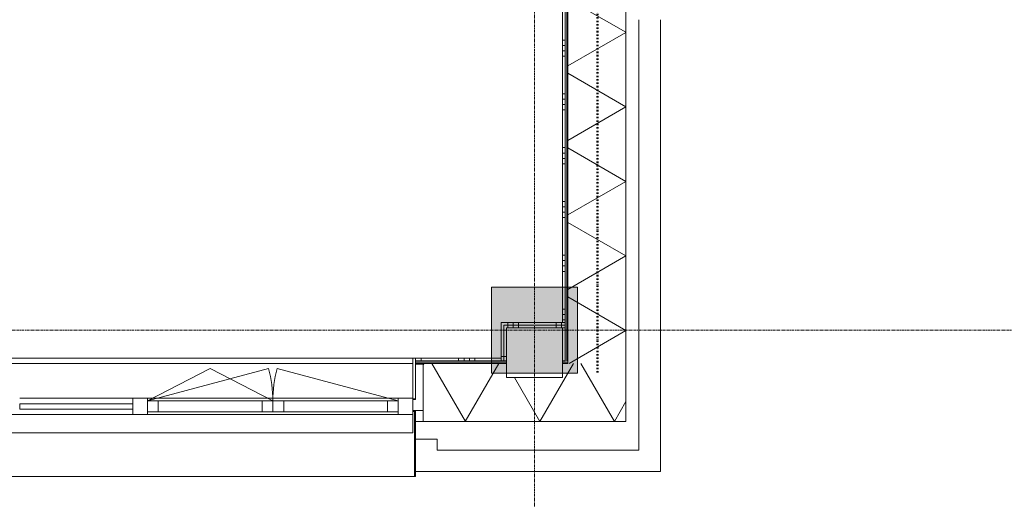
# Model space of a CAD drawing. Header units: millimetres. Extents: x 24475 to 74671, y -6152 to 32037.
# Tile 7 of 36: x 37367 to 41943, y -786 to 1442. Entities that reach past the tile are written whole.
import ezdxf

# ---------------------------------------------------------------- set-up
doc = ezdxf.new("R2010")
doc.units = ezdxf.units.MM
doc.linetypes.add('Dash dot', pattern=[15.875, 6.35, -4.7625, 0, -4.7625])
doc.linetypes.add('stramien', pattern=[22.225, 12.7, -3.175, 3.175, -3.175])
doc.layers.add('00_Algemeen', color=7, linetype='Continuous', lineweight=9, true_color=0x00a600)
for name, color, linetype, lineweight in [('22_Metselwerk', 7, 'Continuous', 18), ('25_Metaalconstructiewerk', 7, 'Continuous', 9), ('30_Kozijnen-ramen-deuren', 7, 'Continuous', 9)]:
    doc.layers.add(name, color=color, linetype=linetype, lineweight=lineweight)
pattern_1 = [(180, (39629.98, 52.5), (-5e-13, -250), []), (180, (39629.98, 77.5), (-5e-13, -250), []), (180, (39629.98, 102.5), (-5e-13, -250), []), (180, (39629.98, 127.5), (-5e-13, -250), [])]
pattern_2 = [(90, (39859.98, 10), (-250, -8e-13), []), (90, (39884.98, 10), (-250, -8e-13), []), (90, (39909.98, 10), (-250, -8e-13), []), (90, (39934.98, 10), (-250, -8e-13), [])]

# ---------------------------------------------------------------- blocks, each defined once
blk = doc.blocks.new('Direct Shape - 2410-10368 v1 - IFC-model constructie _zonder onderbouw_ _MM21228_-1202501-02 tweede verdieping - D')
at = {"layer": '25_Metaalconstructiewerk'}
blk.add_hatch(color=256, dxfattribs=at).paths.add_polyline_path([(43400, -200), (43400, 200), (43000, 200), (43000, -200), (43314.5, -200)])
for p, q in [((43400, 200), (43000, 200)), ((43000, 200), (43000, -200)), ((43400, -200), (43400, 200)), ((43000, -200), (43400, -200))]:
    blk.add_line(p, q, dxfattribs=at)
blk = doc.blocks.new('Direct Shape - NLRS_28_SC_TLB_kolom vierkant prefab_gen_AT_kolom vierkant_gen_lxb 400x400_800282-1202502-02 tweede verdieping - D')
blk.add_blockref('Direct Shape - 2410-10368 v1 - IFC-model constructie _zonder onderbouw_ _MM21228_-1202501-02 tweede verdieping - D', (0, 0))
blk = doc.blocks.new('2410-10368 v1 - IFC-model constructie _zonder onderbouw_ _MM21228__ifc-1-02 tweede verdieping - D')
at = {"layer": '25_Metaalconstructiewerk', "lineweight": 9}
blk.add_blockref('Direct Shape - NLRS_28_SC_TLB_kolom vierkant prefab_gen_AT_kolom vierkant_gen_lxb 400x400_800282-1202502-02 tweede verdieping - D', (0, 0), dxfattribs=at)
blk = doc.blocks.new('32_AEE_VO_Vliesgevel Paneel - Dubbel Raam Paneel-8380295-02 tweede verdieping - D')
at = {"layer": '30_Kozijnen-ramen-deuren'}
for p, q in [((-582.75, 25), (-532.75, 25)), ((-582.75, -25), (-582.75, 25)), ((-532.75, 25), (-50, 25)), ((-532.75, 25), (-532.75, -25)), ((-50, 25), (0, 25)), ((-50, -25), (-50, 25)), ((50, 25), (0, 25)), ((0, 25), (0, -25)), ((0, 25), (0, -25)), ((50, -25), (50, 25)), ((532.75, 25), (50, 25)), ((532.75, 25), (532.75, -25)), ((582.75, 25), (532.75, 25)), ((582.75, -25), (582.75, 25)), ((-532.75, -25), (-582.75, -25)), ((-50, -25), (-532.75, -25)), ((0, -25), (-50, -25)), ((0, -25), (50, -25)), ((50, -25), (532.75, -25)), ((532.75, -25), (582.75, -25))]:
    blk.add_line(p, q, dxfattribs=at)
blk = doc.blocks.new('Rectangular Mullion - 21_AEE_aluminium_BxD_68x77mm-V42-02 tweede verdieping - D')
at = {"layer": '30_Kozijnen-ramen-deuren'}
blk.add_line((41401.5, -316), (42567, -316), dxfattribs=at)
blk = doc.blocks.new('System Panel - 31_AEE_glas-8380351-02 tweede verdieping - D')
at = {"layer": '30_Kozijnen-ramen-deuren'}
for p, q in [((263, 12.5), (-263, 12.5)), ((-263, 12.5), (-263, -12.5)), ((263, -12.5), (263, 12.5)), ((-263, -12.5), (263, -12.5))]:
    blk.add_line(p, q, dxfattribs=at)
blk = doc.blocks.new('Rectangular Mullion - 21_AEE_aluminium_BxD_68x77mm-4873479-02 tweede verdieping - D')
at = {"layer": '30_Kozijnen-ramen-deuren'}
blk.add_line((40807.5, -316), (41333.5, -316), dxfattribs=at)
blk = doc.blocks.new('Rectangular Mullion - 21_AEE_aluminium_BxD_68x77mm-8380294-02 tweede verdieping - D')
at = {"layer": '30_Kozijnen-ramen-deuren'}
for p, q in [((-34, 38.5), (34, 38.5)), ((-34, 25), (-34, 38.5)), ((34, 38.5), (34, -38.5)), ((-34, -38.5), (-34, -25))]:
    blk.add_line(p, q, dxfattribs=at)
blk = doc.blocks.new('Rectangular Mullion - 21_AEE_aluminium_BxD_68x77mm-8380352-02 tweede verdieping - D')
at = {"layer": '30_Kozijnen-ramen-deuren'}
for p, q in [((0, 38.5), (-68, 38.5)), ((-68, 38.5), (-68, 25)), ((0, -38.5), (0, 38.5)), ((-68, -25), (-68, -38.5))]:
    blk.add_line(p, q, dxfattribs=at)
blk = doc.blocks.new('31_AEE_SA_Stelkozijn - Specials A-8378016-02 tweede verdieping - D')
at = {"layer": '30_Kozijnen-ramen-deuren', "lineweight": 18}
for p, q in [((-960.1, 502.5), (-995, 502.5)), ((-995, 502.5), (-995, 284.5)), ((-960.1, 338.5), (-960.1, 502.5)), ((995, 502.5), (960.1, 502.5)), ((960.1, 502.5), (960.1, 338.5)), ((995, 284.5), (995, 502.5)), ((-948.1, 338.5), (-960.1, 338.5)), ((-948.1, 284.5), (-948.1, 338.5)), ((960.1, 338.5), (948.1, 338.5)), ((948.1, 338.5), (948.1, 284.5)), ((-995, 284.5), (-948.1, 284.5)), ((948.1, 284.5), (995, 284.5))]:
    blk.add_line(p, q, dxfattribs=at)
at = {"layer": '30_Kozijnen-ramen-deuren'}
for p, q in [((-947.6, 502.5), (947.6, 502.5)), ((-947.5, 284.5), (-948.1, 284.5)), ((-960, 232.5), (-995, 232.5)), ((995, 232.5), (960, 232.5))]:
    blk.add_line(p, q, dxfattribs=at)
blk = doc.blocks.new('41_AEE_SA_Lekdorpel_40mm overstek - Lekdorpel-8378018-02 tweede verdieping - D')
at = {"layer": '30_Kozijnen-ramen-deuren'}
for p, q in [((-960, 200), (-960, 280.5)), ((-947.5, 280.5), (-960, 280.5)), ((-955, -13.4), (-955, 279.5)), ((-955, 279.5), (-947.5, 279.5)), ((960, 280.5), (948, 280.5)), ((948, 279.5), (955, 279.5)), ((955, 279.5), (955, -13.4)), ((960, 280.5), (960, -13.4)), ((-960, -13.4), (-960, 0)), ((-960, -13.4), (-960, -22.5)), ((-960, -22.5), (-955, -22.5)), ((-955, -13.4), (-955, -22.5)), ((-955, -22.5), (955, -22.5)), ((955, -22.5), (955, -13.4)), ((955, -22.5), (960, -22.5)), ((960, -22.5), (960, -13.4))]:
    blk.add_line(p, q, dxfattribs=at)
blk = doc.blocks.new('AEE_SA_Dagkant_interieur - Dagkant Interieur-8378019-02 tweede verdieping - D')
at = {"layer": '30_Kozijnen-ramen-deuren', "lineweight": 18}
for p, q in [((-947.6, 527), (-960.1, 527)), ((-960.1, 527), (-960.1, 335.6)), ((-947.6, 335.6), (-947.6, 527)), ((960.1, 527), (947.6, 527)), ((947.6, 527), (947.6, 335.6)), ((960.1, 335.6), (960.1, 527)), ((-960.1, 335.6), (-947.6, 335.6)), ((947.6, 335.6), (960.1, 335.6))]:
    blk.add_line(p, q, dxfattribs=at)
blk = doc.blocks.new('AEE_Zonnescherm5 - AEE_Zonnescherm-6441847-02 tweede verdieping - D')
at = {"layer": '30_Kozijnen-ramen-deuren'}
for p, q in [((23455.5, -393), (25351, -393)), ((23455.5, -393), (23455.5, -478)), ((25351, -393), (25351, -478)), ((25351, -478), (23455.5, -478))]:
    blk.add_line(p, q, dxfattribs=at)
blk = doc.blocks.new('30_AEE_VO_draairichting - 30_AEE_VO_draairichting-8380340-02 tweede verdieping - D')
at = {"layer": '30_Kozijnen-ramen-deuren'}
blk.add_line((271.5, -150.8), (-291.4, 0), dxfattribs=at)
blk.add_arc((-291.4, 0), 582.8, 345, 0, dxfattribs=at)
blk = doc.blocks.new('30_AEE_VO_draairichting - 30_AEE_VO_draairichting-8380345-02 tweede verdieping - D')
at = {"layer": '30_Kozijnen-ramen-deuren'}
for p, q in [((271.5, 150.8), (-291.4, 0)), ((0, 150.8), (-291.4, 0)), ((291.4, 0), (0, 150.8))]:
    blk.add_line(p, q, dxfattribs=at)
blk.add_arc((-291.4, 0), 582.8, 360, 15, dxfattribs=at)

msp = doc.modelspace()

# ---------------------------------------------------------------- hatches: boundary and pattern name
at = {"layer": '22_Metselwerk', "lineweight": 9}
h = msp.add_hatch(dxfattribs=at)
h.set_pattern_fill('FP_68', color=256, angle=90, style=0, pattern_type=2)
h.set_pattern_definition([(180, (40184.48, 2522.75), (-5e-13, -250), []), (180, (40184.48, 2547.75), (-5e-13, -250), []), (180, (40184.48, 2572.75), (-5e-13, -250), []), (180, (40184.48, 2597.75), (-5e-13, -250), [])])
h.paths.add_polyline_path([(39902.5, -130), (39902.5, 10), (39890, 10), (39890, -130)])
h.paths.add_polyline_path([(39902.5, 35), (39902.5, 5180), (39890, 5180), (39890, 35)])
h = msp.add_hatch(dxfattribs=at)
h.set_pattern_fill('FP_70', color=256, style=0, pattern_type=2)
h.set_pattern_definition([(90, (40184.478, 2422.75), (-25, -4e-14), [])])
h.paths.add_polyline_path([(39914.5, -142.5), (39914.5, 5180), (39902.5, 5180), (39902.5, -142.5)])
h = msp.add_hatch(dxfattribs=at)
h.set_pattern_fill('FP_69', color=256, angle=60, style=0, pattern_type=2)
h.set_pattern_definition([(150, (40184.48, 2422.75), (-150, -259.808), []), (210, (40184.48, 2422.75), (150, -259.808), [])])
h.paths.add_polyline_path([(40184.5, -154.5), (40184.5, 4975.5), (39914.5, 4975.5), (39914.5, -154.5)])
h = msp.add_hatch(dxfattribs=at)
h.set_pattern_fill('FP_158', color=256, angle=90, style=0, pattern_type=2)
h.set_pattern_definition(pattern_1)
h.paths.add_polyline_path([(39617.5, -142.5), (39617.5, 35), (39605, 35), (39605, -142.5)])
h = msp.add_hatch(dxfattribs=at)
h.set_pattern_fill('FP_159', color=256, angle=90, style=0, pattern_type=2)
h.set_pattern_definition(pattern_2)
h.paths.add_polyline_path([(39630, 22.5), (39902.5, 22.5), (39902.5, 35), (39617.5, 35), (39617.5, 22.5)])
h = msp.add_hatch(dxfattribs=at)
h.set_pattern_fill('FP_158', color=256, angle=90, style=0, pattern_type=2)
h.set_pattern_definition(pattern_1)
h.paths.add_polyline_path([(39630, -142.5), (39630, 22.5), (39617.5, 22.5), (39617.5, -142.5)])
h = msp.add_hatch(dxfattribs=at)
h.set_pattern_fill('FP_159', color=256, angle=90, style=0, pattern_type=2)
h.set_pattern_definition(pattern_2)
h.paths.add_polyline_path([(39890, 10), (39902.5, 10), (39902.5, 22.5), (39630, 22.5), (39630, 10), (39874.4, 10)])
h = msp.add_hatch(dxfattribs=at)
h.set_pattern_fill('FP_62', color=256, angle=90, style=0, pattern_type=2)
h.set_pattern_definition([(90, (18407.23, -424.5), (-250, -8e-13), []), (90, (18432.23, -424.5), (-250, -8e-13), []), (90, (18457.23, -424.5), (-250, -8e-13), []), (90, (18482.23, -424.5), (-250, -8e-13), [])])
h.paths.add_polyline_path([(39902.5, -142.5), (39902.5, -130), (39890, -130), (39890, -142.5)])
h.paths.add_polyline_path([(39207, -142.5), (39605, -142.5), (39605, -130), (39207, -130)])
h.paths.add_polyline_path([(37215, -142.5), (37287, -142.5), (37287, -130), (37215, -130)])
h.paths.add_polyline_path([(36895.9, -142.5), (36905, -142.5), (36905, -130), (36627.5, -130), (36627.5, -142.5), (36730.4, -142.5)])
h.paths.add_polyline_path([(34502.5, -142.5), (34707.5, -142.5), (34707.5, -130), (34502.5, -130)])
h.paths.add_polyline_path([(34082.7, -142.5), (34217.5, -142.5), (34217.5, -130), (34047.4, -130), (34047.4, -142.5)])
h.paths.add_polyline_path([(30780, -142.5), (30807.4, -142.5), (30807.4, -130), (30780, -130)])
h.paths.add_polyline_path([(30507.5, -142.5), (30507.5, -130), (29102.5, -130), (29102.5, -142.5), (29283.9, -142.5)])
h.paths.add_polyline_path([(28622, -142.5), (28817.5, -142.5), (28817.5, -130), (28407.6, -130), (28407.6, -142.5), (28456.5, -142.5)])
h = msp.add_hatch(dxfattribs=at)
h.set_pattern_fill('FP_64', color=256, style=0, pattern_type=2)
h.set_pattern_definition([(0, (18307.228, -424.5), (2e-15, 25), [])])
h.paths.add_polyline_path([(39630, -154.5), (39630, -142.5), (39207, -142.5), (39207, -154.5), (39212.5, -154.5)])
h.paths.add_polyline_path([(39890, -154.5), (39914.5, -154.5), (39914.5, -142.5), (39890, -142.5)])
h.paths.add_polyline_path([(37190, -154.5), (37287, -154.5), (37287, -142.5), (37190, -142.5)])
h.paths.add_polyline_path([(36895.9, -154.5), (36930, -154.5), (36930, -142.5), (36627.5, -142.5), (36627.5, -154.5), (36730.4, -154.5)])
h.paths.add_polyline_path([(34707.5, -154.5), (34707.5, -142.5), (34490, -142.5), (34490, -154.5), (34579.2, -154.5)])
h.paths.add_polyline_path([(34230, -154.5), (34230, -142.5), (34047.4, -142.5), (34047.4, -154.5), (34082.7, -154.5)])
h.paths.add_polyline_path([(30520, -154.5), (30520, -142.5), (29090, -142.5), (29090, -154.5), (29283.9, -154.5)])
h.paths.add_polyline_path([(30807.4, -154.5), (30807.4, -142.5), (30780, -142.5), (30780, -154.5)])
h.paths.add_polyline_path([(28456.5, -154.5), (28830, -154.5), (28830, -142.5), (28407.6, -142.5), (28407.6, -154.5)])
h = msp.add_hatch(dxfattribs=at)
h.set_pattern_fill('FP_63', color=256, angle=60, style=0, pattern_type=2)
h.set_pattern_definition([(60, (18307.23, -424.5), (-259.8076, 150), []), (120, (18307.23, -424.5), (-259.8076, -150), [])])
h.paths.add_polyline_path([(40184.5, -424.5), (40184.5, -154.5), (39890, -154.5), (39890, -220), (39630, -220), (39630, -154.5), (39207, -154.5), (39207, -158), (39242, -158), (39242, -424.5), (39874.4, -424.5)])
h.paths.add_polyline_path([(37226.8, -424.5), (37252, -424.5), (37252, -158), (37287, -158), (37287, -154.5), (37190, -154.5), (37190, -220), (36930, -220), (36930, -154.5), (36627.5, -154.5), (36627.5, -158.5), (36662.5, -158.5), (36662.5, -424.5)])
h.paths.add_polyline_path([(34579.2, -424.5), (34672.5, -424.5), (34672.5, -158.5), (34707.5, -158.5), (34707.5, -154.5), (34490, -154.5), (34490, -220), (34230, -220), (34230, -154.5), (34047.4, -154.5), (34047.4, -158.5), (34082.4, -158.5), (34082.4, -424.5)])
h.paths.add_polyline_path([(30772.4, -424.5), (30772.4, -220), (30520, -220), (30520, -154.5), (29090, -154.5), (29090, -220), (28830, -220), (28830, -154.5), (28407.6, -154.5), (28407.6, -158), (28442.6, -158), (28442.6, -424.5), (30607.7, -424.5)])
h.paths.add_polyline_path([(30807.4, -158.5), (30807.4, -154.5), (30780, -154.5), (30780, -158.5)])

# ---------------------------------------------------------------- linework, layer by layer
at = {"layer": '00_Algemeen', "color": 150, "linetype": 'stramien', "true_color": 0x0080ff}
for p, q in [((39760, -4950.1), (39760, 31736.6)), ((74371.4, 0), (25788, 0))]:
    msp.add_line(p, q, dxfattribs=at)
at = {"layer": '00_Algemeen', "color": 96, "linetype": 'Dash dot', "lineweight": 50, "true_color": 0x008000}
msp.add_line((40052.5, 5240), (40052.5, -200), dxfattribs=at)
at = {"layer": '22_Metselwerk', "lineweight": 9}
for p, q in [((39890, 35), (39890, 5200)), ((39902.5, -142.5), (39902.5, 5180)), ((39605, 35), (39605, -142.5)), ((39902.5, 35), (39605, 35)), ((39617.5, 22.5), (39617.5, -142.5)), ((39902.5, 22.5), (39617.5, 22.5)), ((39630, -130), (39630, 10)), ((39630, 10), (39902.5, 10)), ((39890, 10), (39890, -130)), ((37215, -130), (39605, -130)), ((39207, -130), (39207, -154.5)), ((39630, -154.5), (39630, -130)), ((39890, -130), (39890, -154.5)), ((39630, -142.5), (39207, -142.5)), ((39890, -142.5), (39902.5, -142.5)), ((39207, -377), (39207, -373)), ((39242, -424.5), (39207, -424.5))]:
    msp.add_line(p, q, dxfattribs=at)
at = {"layer": '22_Metselwerk'}
for p, q in [((39914.5, -154.5), (39914.5, 5180)), ((40184.5, -424.5), (40184.5, 4975.5)), ((40245, 1442.5), (40245, -557.5)), ((40345, -657.5), (40345, 1442.5)), ((39207, -154.5), (39207, -158)), ((39207, -154.5), (39630, -154.5)), ((39207, -158), (39242, -158)), ((39242, -158), (39242, -424.5)), ((39630, -220), (39630, -154.5)), ((39890, -154.5), (39890, -220)), ((39890, -154.5), (39914.5, -154.5)), ((39890, -220), (39630, -220)), ((39242, -424.5), (40184.5, -424.5)), ((39307.5, -507.5), (39207.5, -507.5)), ((39207.5, -507.5), (39207.5, -657.5)), ((39307.5, -557.5), (39307.5, -507.5)), ((40245, -557.5), (39307.5, -557.5)), ((39207.5, -657.5), (40345, -657.5))]:
    msp.add_line(p, q, dxfattribs=at)

# ---------------------------------------------------------------- block references
at = {"lineweight": 5}
msp.add_blockref('2410-10368 v1 - IFC-model constructie _zonder onderbouw_ _MM21228__ifc-1-02 tweede verdieping - D', (-3440, 0), dxfattribs=at)
at = {"layer": '30_Kozijnen-ramen-deuren'}
for name, p in [('AEE_SA_Dagkant_interieur - Dagkant Interieur-8378019-02 tweede verdieping - D', (38247, -657.5)), ('31_AEE_SA_Stelkozijn - Specials A-8378016-02 tweede verdieping - D', (38247, -657.5)), ('30_AEE_VO_draairichting - 30_AEE_VO_draairichting-8380345-02 tweede verdieping - D', (38252.9, -329.5)), ('Rectangular Mullion - 21_AEE_aluminium_BxD_68x77mm-4873479-02 tweede verdieping - D', (-3440, 0)), ('Rectangular Mullion - 21_AEE_aluminium_BxD_68x77mm-V42-02 tweede verdieping - D', (-3440, 0)), ('Rectangular Mullion - 21_AEE_aluminium_BxD_68x77mm-8380352-02 tweede verdieping - D', (39195, -354.5)), ('41_AEE_SA_Lekdorpel_40mm overstek - Lekdorpel-8378018-02 tweede verdieping - D', (38247, -657.5)), ('AEE_Zonnescherm5 - AEE_Zonnescherm-6441847-02 tweede verdieping - D', (13844, 0))]:
    msp.add_blockref(name, p, dxfattribs=at)
at = {"layer": '30_Kozijnen-ramen-deuren', "rotation": 180}
for name, p in [('30_AEE_VO_draairichting - 30_AEE_VO_draairichting-8380340-02 tweede verdieping - D', (38835.6, -329.5)), ('System Panel - 31_AEE_glas-8380351-02 tweede verdieping - D', (37630.5, -354.5)), ('32_AEE_VO_Vliesgevel Paneel - Dubbel Raam Paneel-8380295-02 tweede verdieping - D', (38544.2, -354.5))]:
    msp.add_blockref(name, p, dxfattribs=at)
at = {"layer": '30_Kozijnen-ramen-deuren', "extrusion": (0, 0, -1)}
msp.add_blockref('Rectangular Mullion - 21_AEE_aluminium_BxD_68x77mm-8380294-02 tweede verdieping - D', (-37927.5, -354.5), dxfattribs=at)

doc.saveas('drawing.dxf')
